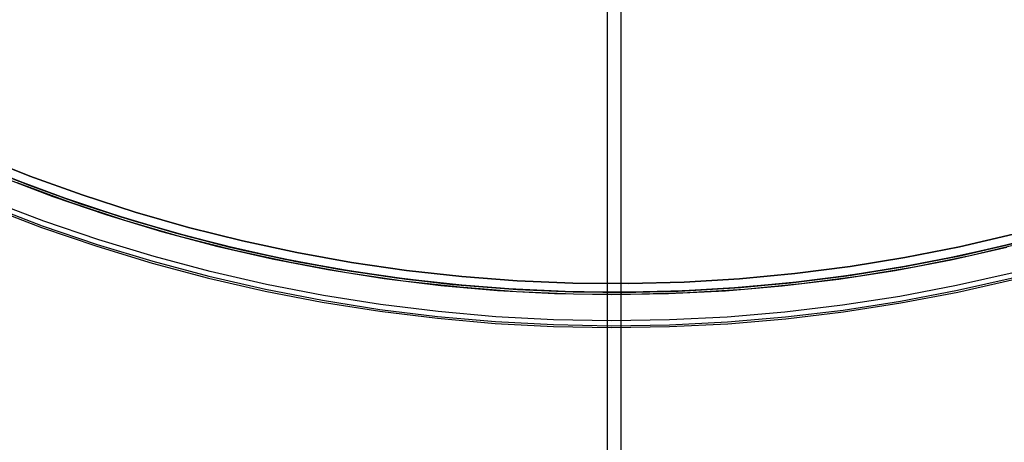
# Model space of a CAD drawing. Header units: millimetres. Extents: x 6049 to 7254, y -11340 to -10297.
# Tile 14 of 237: x 6598 to 6687, y -10844 to -10805. Entities that reach past the tile are written whole.
import ezdxf

# ---------------------------------------------------------------- set-up
doc = ezdxf.new("R2010")
doc.units = ezdxf.units.MM
doc.layers.add('color', color=7, linetype='Continuous')
doc.layers.add('luz', color=7, linetype='Continuous')

msp = doc.modelspace()

# ---------------------------------------------------------------- linework, layer by layer
at = {"color": 8, "true_color": 0x7f7f7f}
for p, q in [((6651.065, -11340.096, 63.331), (6651.065, -10749.298, 63.331)), ((6652.303, -11340.096, 68.69), (6652.303, -10749.298, 68.69))]:
    msp.add_line(p, q, dxfattribs=at)
at = {"layer": 'color', "color": 254, "true_color": 0xcad1ee}
for p, q in [((6593.909, -10817.449, -11.269), (6598.597, -10819.327, -11.269)), ((6593.909, -10817.449, -11.269), (6598.597, -10819.327, -11.269)), ((6593.909, -10817.449, -30.6), (6598.597, -10819.327, -30.6)), ((6598.597, -10819.327, -20.935), (6593.909, -10817.449, -20.935)), ((6593.909, -10817.449, -30.6), (6598.597, -10819.327, -30.6)), ((6595.85, -10819.327, -35.8), (6600.689, -10821.17, -35.8)), ((6595.85, -10819.327, -35.8), (6600.689, -10821.17, -35.8)), ((6602.293, -10821.74, -30.6), (6597.431, -10819.95, -30.6)), ((6602.293, -10821.74, -33.2), (6597.431, -10819.95, -33.2)), ((6602.293, -10821.74, -30.6), (6597.431, -10819.95, -30.6)), ((6598.597, -10819.327, -11.269), (6603.347, -10821.046, -11.269)), ((6598.597, -10819.327, -11.269), (6603.347, -10821.046, -11.269)), ((6598.597, -10819.327, -30.6), (6603.347, -10821.046, -30.6)), ((6603.347, -10821.046, -20.935), (6598.597, -10819.327, -20.935)), ((6598.597, -10819.327, -30.6), (6603.347, -10821.046, -30.6)), ((6603.347, -10821.046, -11.269), (6608.152, -10822.602, -11.269)), ((6603.347, -10821.046, -11.269), (6608.152, -10822.602, -11.269)), ((6603.347, -10821.046, -30.6), (6608.152, -10822.602, -30.6)), ((6608.152, -10822.602, -20.935), (6603.347, -10821.046, -20.935)), ((6603.347, -10821.046, -30.6), (6608.152, -10822.602, -30.6)), ((6594.795, -10821.958, -10.91), (6599.726, -10823.836, -10.91)), ((6599.876, -10823.42, -10.541), (6594.96, -10821.547, -10.541)), ((6599.876, -10823.42, -10.541), (6594.96, -10821.547, -10.541)), ((6600.689, -10821.17, -35.8), (6605.588, -10822.846, -35.8)), ((6600.689, -10821.17, -35.8), (6605.588, -10822.846, -35.8)), ((6607.214, -10823.36, -30.6), (6602.293, -10821.74, -30.6)), ((6607.214, -10823.36, -33.2), (6602.293, -10821.74, -33.2)), ((6607.214, -10823.36, -30.6), (6602.293, -10821.74, -30.6)), ((6594.734, -10822.112, -11.461), (6599.669, -10823.992, -11.461)), ((6594.734, -10822.112, -35.8), (6599.669, -10823.992, -35.8)), ((6594.734, -10822.112, -11.461), (6599.669, -10823.992, -11.461)), ((6594.734, -10822.112, -35.8), (6599.669, -10823.992, -35.8)), ((6594.734, -10822.112, -23.63), (6599.669, -10823.992, -23.63)), ((6605.588, -10822.846, -35.8), (6610.543, -10824.351, -35.8)), ((6605.588, -10822.846, -35.8), (6610.543, -10824.351, -35.8)), ((6608.152, -10822.602, -11.269), (6613.007, -10823.995, -11.269)), ((6608.152, -10822.602, -11.269), (6613.007, -10823.995, -11.269)), ((6608.152, -10822.602, -30.6), (6613.007, -10823.995, -30.6)), ((6613.007, -10823.995, -20.935), (6608.152, -10822.602, -20.935)), ((6608.152, -10822.602, -30.6), (6613.007, -10823.995, -30.6)), ((6604.854, -10825.122, -10.541), (6599.876, -10823.42, -10.541)), ((6604.854, -10825.122, -10.541), (6599.876, -10823.42, -10.541)), ((6612.188, -10824.81, -30.6), (6607.214, -10823.36, -30.6)), ((6612.188, -10824.81, -33.2), (6607.214, -10823.36, -33.2)), ((6612.188, -10824.81, -30.6), (6607.214, -10823.36, -30.6)), ((6599.669, -10823.992, -11.461), (6604.667, -10825.701, -11.461)), ((6599.669, -10823.992, -35.8), (6604.667, -10825.701, -35.8)), ((6599.669, -10823.992, -11.461), (6604.667, -10825.701, -11.461)), ((6599.669, -10823.992, -35.8), (6604.667, -10825.701, -35.8)), ((6599.669, -10823.992, -23.63), (6604.667, -10825.701, -23.63)), ((6599.726, -10823.836, -10.91), (6604.718, -10825.543, -10.91)), ((6610.543, -10824.351, -35.8), (6615.547, -10825.684, -35.8)), ((6610.543, -10824.351, -35.8), (6615.547, -10825.684, -35.8)), ((6613.007, -10823.995, -11.269), (6617.906, -10825.223, -11.269)), ((6613.007, -10823.995, -11.269), (6617.906, -10825.223, -11.269)), ((6613.007, -10823.995, -30.6), (6617.906, -10825.223, -30.6)), ((6617.906, -10825.223, -20.935), (6613.007, -10823.995, -20.935)), ((6613.007, -10823.995, -30.6), (6617.906, -10825.223, -30.6)), ((6683.038, -10825.755, -11.269), (6687.957, -10824.608, -11.269)), ((6683.038, -10825.755, -11.269), (6687.957, -10824.608, -11.269)), ((6683.038, -10825.755, -30.6), (6687.957, -10824.608, -30.6)), ((6687.957, -10824.608, -20.935), (6683.038, -10825.755, -20.935)), ((6683.038, -10825.755, -30.6), (6687.957, -10824.608, -30.6)), ((6604.718, -10825.543, -10.91), (6609.766, -10827.077, -10.91)), ((6609.887, -10826.651, -10.541), (6604.854, -10825.122, -10.541)), ((6609.887, -10826.651, -10.541), (6604.854, -10825.122, -10.541)), ((6617.21, -10826.087, -30.6), (6612.188, -10824.81, -30.6)), ((6617.21, -10826.087, -33.2), (6612.188, -10824.81, -33.2)), ((6617.21, -10826.087, -30.6), (6612.188, -10824.81, -30.6)), ((6617.906, -10825.223, -11.269), (6622.844, -10826.283, -11.269)), ((6617.906, -10825.223, -11.269), (6622.844, -10826.283, -11.269)), ((6617.906, -10825.223, -30.6), (6622.844, -10826.283, -30.6)), ((6622.844, -10826.283, -20.935), (6617.906, -10825.223, -20.935)), ((6617.906, -10825.223, -30.6), (6622.844, -10826.283, -30.6)), ((6689.042, -10825.364, -30.6), (6684.002, -10826.568, -30.6)), ((6689.042, -10825.364, -33.2), (6684.002, -10826.568, -33.2)), ((6689.042, -10825.364, -30.6), (6684.002, -10826.568, -30.6)), ((6604.667, -10825.701, -11.461), (6609.721, -10827.236, -11.461)), ((6604.667, -10825.701, -35.8), (6609.721, -10827.236, -35.8)), ((6604.667, -10825.701, -11.461), (6609.721, -10827.236, -11.461)), ((6604.667, -10825.701, -35.8), (6609.721, -10827.236, -35.8)), ((6604.667, -10825.701, -23.63), (6609.721, -10827.236, -23.63)), ((6615.547, -10825.684, -35.8), (6620.593, -10826.844, -35.8)), ((6615.547, -10825.684, -35.8), (6620.593, -10826.844, -35.8)), ((6622.272, -10827.189, -30.6), (6617.21, -10826.087, -30.6)), ((6622.272, -10827.189, -33.2), (6617.21, -10826.087, -33.2)), ((6622.272, -10827.189, -30.6), (6617.21, -10826.087, -30.6)), ((6622.844, -10826.283, -11.269), (6627.816, -10827.176, -11.269)), ((6622.844, -10826.283, -11.269), (6627.816, -10827.176, -11.269)), ((6622.844, -10826.283, -30.6), (6627.816, -10827.176, -30.6)), ((6627.816, -10827.176, -20.935), (6622.844, -10826.283, -20.935)), ((6622.844, -10826.283, -30.6), (6627.816, -10827.176, -30.6)), ((6678.083, -10826.735, -11.269), (6683.038, -10825.755, -11.269)), ((6678.083, -10826.735, -11.269), (6683.038, -10825.755, -11.269)), ((6678.083, -10826.735, -30.6), (6683.038, -10825.755, -30.6)), ((6683.038, -10825.755, -20.935), (6678.083, -10826.735, -20.935)), ((6678.083, -10826.735, -30.6), (6683.038, -10825.755, -30.6)), ((6682.291, -10826.935, -35.8), (6687.341, -10825.79, -35.8)), ((6682.291, -10826.935, -35.8), (6687.341, -10825.79, -35.8)), ((6609.721, -10827.236, -11.461), (6614.824, -10828.596, -11.461)), ((6609.721, -10827.236, -35.8), (6614.824, -10828.596, -35.8)), ((6609.721, -10827.236, -11.461), (6614.824, -10828.596, -11.461)), ((6609.721, -10827.236, -35.8), (6614.824, -10828.596, -35.8)), ((6609.721, -10827.236, -23.63), (6614.824, -10828.596, -23.63)), ((6609.766, -10827.077, -10.91), (6614.864, -10828.435, -10.91)), ((6614.971, -10828.006, -10.541), (6609.887, -10826.651, -10.541)), ((6614.971, -10828.006, -10.541), (6609.887, -10826.651, -10.541)), ((6620.593, -10826.844, -35.8), (6625.677, -10827.829, -35.8)), ((6620.593, -10826.844, -35.8), (6625.677, -10827.829, -35.8)), ((6627.37, -10828.116, -30.6), (6622.272, -10827.189, -30.6)), ((6627.37, -10828.116, -33.2), (6622.272, -10827.189, -33.2)), ((6627.37, -10828.116, -30.6), (6622.272, -10827.189, -30.6)), ((6627.816, -10827.176, -11.269), (6632.814, -10827.9, -11.269)), ((6627.816, -10827.176, -11.269), (6632.814, -10827.9, -11.269)), ((6627.816, -10827.176, -30.6), (6632.814, -10827.9, -30.6)), ((6632.814, -10827.9, -20.935), (6627.816, -10827.176, -20.935)), ((6627.816, -10827.176, -30.6), (6632.814, -10827.9, -30.6)), ((6673.098, -10827.546, -11.269), (6678.083, -10826.735, -11.269)), ((6673.098, -10827.546, -11.269), (6678.083, -10826.735, -11.269)), ((6673.098, -10827.546, -30.6), (6678.083, -10826.735, -30.6)), ((6678.083, -10826.735, -20.935), (6673.098, -10827.546, -20.935)), ((6673.098, -10827.546, -30.6), (6678.083, -10826.735, -30.6)), ((6677.205, -10827.905, -35.8), (6682.291, -10826.935, -35.8)), ((6677.205, -10827.905, -35.8), (6682.291, -10826.935, -35.8)), ((6684.002, -10826.568, -30.6), (6678.925, -10827.597, -30.6)), ((6684.002, -10826.568, -33.2), (6678.925, -10827.597, -33.2)), ((6684.002, -10826.568, -30.6), (6678.925, -10827.597, -30.6)), ((6620.098, -10829.184, -10.541), (6614.971, -10828.006, -10.541)), ((6620.098, -10829.184, -10.541), (6614.971, -10828.006, -10.541)), ((6625.677, -10827.829, -35.8), (6630.792, -10828.638, -35.8)), ((6625.677, -10827.829, -35.8), (6630.792, -10828.638, -35.8)), ((6632.496, -10828.867, -30.6), (6627.37, -10828.116, -30.6)), ((6632.496, -10828.867, -33.2), (6627.37, -10828.116, -33.2)), ((6632.496, -10828.867, -30.6), (6627.37, -10828.116, -30.6)), ((6632.814, -10827.9, -11.269), (6637.835, -10828.453, -11.269)), ((6632.814, -10827.9, -11.269), (6637.835, -10828.453, -11.269)), ((6632.814, -10827.9, -30.6), (6637.835, -10828.453, -30.6)), ((6637.835, -10828.453, -20.935), (6632.814, -10827.9, -20.935)), ((6632.814, -10827.9, -30.6), (6637.835, -10828.453, -30.6)), ((6663.059, -10828.659, -11.269), (6668.088, -10828.188, -11.269)), ((6663.059, -10828.659, -11.269), (6668.088, -10828.188, -11.269)), ((6663.059, -10828.659, -30.6), (6668.088, -10828.188, -30.6)), ((6668.088, -10828.188, -20.935), (6663.059, -10828.659, -20.935)), ((6663.059, -10828.659, -30.6), (6668.088, -10828.188, -30.6)), ((6668.088, -10828.188, -11.269), (6673.098, -10827.546, -11.269)), ((6668.088, -10828.188, -11.269), (6673.098, -10827.546, -11.269)), ((6668.088, -10828.188, -30.6), (6673.098, -10827.546, -30.6)), ((6673.098, -10827.546, -20.935), (6668.088, -10828.188, -20.935)), ((6668.088, -10828.188, -30.6), (6673.098, -10827.546, -30.6)), ((6672.088, -10828.699, -35.8), (6677.205, -10827.905, -35.8)), ((6672.088, -10828.699, -35.8), (6677.205, -10827.905, -35.8)), ((6678.925, -10827.597, -30.6), (6673.814, -10828.451, -30.6)), ((6678.925, -10827.597, -33.2), (6673.814, -10828.451, -33.2)), ((6678.925, -10827.597, -30.6), (6673.814, -10828.451, -30.6)), ((6687.91, -10828.114, -10.541), (6682.78, -10829.277, -10.541)), ((6687.91, -10828.114, -10.541), (6682.78, -10829.277, -10.541)), ((6614.824, -10828.596, -11.461), (6619.972, -10829.779, -11.461)), ((6614.824, -10828.596, -35.8), (6619.972, -10829.779, -35.8)), ((6614.824, -10828.596, -11.461), (6619.972, -10829.779, -11.461)), ((6614.824, -10828.596, -35.8), (6619.972, -10829.779, -35.8)), ((6614.824, -10828.596, -23.63), (6619.972, -10829.779, -23.63)), ((6614.864, -10828.435, -10.91), (6620.006, -10829.617, -10.91)), ((6630.792, -10828.638, -35.8), (6635.931, -10829.269, -35.8)), ((6630.792, -10828.638, -35.8), (6635.931, -10829.269, -35.8)), ((6637.646, -10829.44, -30.6), (6632.496, -10828.867, -30.6)), ((6637.646, -10829.44, -33.2), (6632.496, -10828.867, -33.2)), ((6637.646, -10829.44, -30.6), (6632.496, -10828.867, -30.6)), ((6637.835, -10828.453, -11.269), (6642.871, -10828.837, -11.269)), ((6637.835, -10828.453, -11.269), (6642.871, -10828.837, -11.269)), ((6637.835, -10828.453, -30.6), (6642.871, -10828.837, -30.6)), ((6642.871, -10828.837, -20.935), (6637.835, -10828.453, -20.935)), ((6637.835, -10828.453, -30.6), (6642.871, -10828.837, -30.6)), ((6642.871, -10828.837, -11.269), (6647.917, -10829.049, -11.269)), ((6642.871, -10828.837, -11.269), (6647.917, -10829.049, -11.269)), ((6642.871, -10828.837, -30.6), (6647.917, -10829.049, -30.6)), ((6647.917, -10829.049, -20.935), (6642.871, -10828.837, -20.935)), ((6642.871, -10828.837, -30.6), (6647.917, -10829.049, -30.6)), ((6647.917, -10829.049, -11.269), (6652.968, -10829.09, -11.269)), ((6647.917, -10829.049, -11.269), (6652.968, -10829.09, -11.269)), ((6647.917, -10829.049, -30.6), (6652.968, -10829.09, -30.6)), ((6652.968, -10829.09, -20.935), (6647.917, -10829.049, -20.935)), ((6647.917, -10829.049, -30.6), (6652.968, -10829.09, -30.6)), ((6652.968, -10829.09, -11.269), (6658.017, -10828.961, -11.269)), ((6652.968, -10829.09, -11.269), (6658.017, -10828.961, -11.269)), ((6652.968, -10829.09, -30.6), (6658.017, -10828.961, -30.6)), ((6658.017, -10828.961, -20.935), (6652.968, -10829.09, -20.935)), ((6652.968, -10829.09, -30.6), (6658.017, -10828.961, -30.6)), ((6658.017, -10828.961, -11.269), (6663.059, -10828.659, -11.269)), ((6658.017, -10828.961, -11.269), (6663.059, -10828.659, -11.269)), ((6658.017, -10828.961, -30.6), (6663.059, -10828.659, -30.6)), ((6663.059, -10828.659, -20.935), (6658.017, -10828.961, -20.935)), ((6658.017, -10828.961, -30.6), (6663.059, -10828.659, -30.6)), ((6668.677, -10829.128, -30.6), (6663.52, -10829.627, -30.6)), ((6668.677, -10829.128, -33.2), (6663.52, -10829.627, -33.2)), ((6668.677, -10829.128, -30.6), (6663.52, -10829.627, -30.6)), ((6666.946, -10829.315, -35.8), (6672.088, -10828.699, -35.8)), ((6666.946, -10829.315, -35.8), (6672.088, -10828.699, -35.8)), ((6673.814, -10828.451, -30.6), (6668.677, -10829.128, -30.6)), ((6673.814, -10828.451, -33.2), (6668.677, -10829.128, -33.2)), ((6673.814, -10828.451, -30.6), (6668.677, -10829.128, -30.6)), ((6682.87, -10829.71, -10.91), (6688.016, -10828.543, -10.91)), ((6682.904, -10829.872, -11.461), (6688.055, -10828.704, -11.461)), ((6682.904, -10829.872, -35.8), (6688.055, -10828.704, -35.8)), ((6682.904, -10829.872, -11.461), (6688.055, -10828.704, -11.461)), ((6682.904, -10829.872, -35.8), (6688.055, -10828.704, -35.8)), ((6682.904, -10829.872, -23.63), (6688.055, -10828.704, -23.63)), ((6619.972, -10829.779, -11.461), (6625.157, -10830.783, -11.461)), ((6619.972, -10829.779, -35.8), (6625.157, -10830.783, -35.8)), ((6619.972, -10829.779, -11.461), (6625.157, -10830.783, -11.461)), ((6619.972, -10829.779, -35.8), (6625.157, -10830.783, -35.8)), ((6619.972, -10829.779, -23.63), (6625.157, -10830.783, -23.63)), ((6620.006, -10829.617, -10.91), (6625.186, -10830.62, -10.91)), ((6625.263, -10830.185, -10.541), (6620.098, -10829.184, -10.541)), ((6625.263, -10830.185, -10.541), (6620.098, -10829.184, -10.541)), ((6635.931, -10829.269, -35.8), (6641.089, -10829.723, -35.8)), ((6635.931, -10829.269, -35.8), (6641.089, -10829.723, -35.8)), ((6642.812, -10829.835, -30.6), (6637.646, -10829.44, -30.6)), ((6642.812, -10829.835, -33.2), (6637.646, -10829.44, -33.2)), ((6642.812, -10829.835, -30.6), (6637.646, -10829.44, -30.6)), ((6641.089, -10829.723, -35.8), (6646.26, -10829.999, -35.8)), ((6641.089, -10829.723, -35.8), (6646.26, -10829.999, -35.8)), ((6647.989, -10830.051, -30.6), (6642.812, -10829.835, -30.6)), ((6647.989, -10830.051, -33.2), (6642.812, -10829.835, -33.2)), ((6647.989, -10830.051, -30.6), (6642.812, -10829.835, -30.6)), ((6646.26, -10829.999, -35.8), (6651.438, -10830.096, -35.8)), ((6646.26, -10829.999, -35.8), (6651.438, -10830.096, -35.8)), ((6653.17, -10830.089, -30.6), (6647.989, -10830.051, -30.6)), ((6653.17, -10830.089, -33.2), (6647.989, -10830.051, -33.2)), ((6653.17, -10830.089, -30.6), (6647.989, -10830.051, -30.6)), ((6651.438, -10830.096, -35.8), (6656.615, -10830.014, -35.8)), ((6651.438, -10830.096, -35.8), (6656.615, -10830.014, -35.8)), ((6658.349, -10829.947, -30.6), (6653.17, -10830.089, -30.6)), ((6658.349, -10829.947, -33.2), (6653.17, -10830.089, -33.2)), ((6658.349, -10829.947, -30.6), (6653.17, -10830.089, -30.6)), ((6656.615, -10830.014, -35.8), (6661.787, -10829.754, -35.8)), ((6656.615, -10830.014, -35.8), (6661.787, -10829.754, -35.8)), ((6663.52, -10829.627, -30.6), (6658.349, -10829.947, -30.6)), ((6663.52, -10829.627, -33.2), (6658.349, -10829.947, -33.2)), ((6663.52, -10829.627, -30.6), (6658.349, -10829.947, -30.6)), ((6661.787, -10829.754, -35.8), (6666.946, -10829.315, -35.8)), ((6661.787, -10829.754, -35.8), (6666.946, -10829.315, -35.8)), ((6682.78, -10829.277, -10.541), (6677.612, -10830.262, -10.541)), ((6682.78, -10829.277, -10.541), (6677.612, -10830.262, -10.541)), ((6677.687, -10830.698, -10.91), (6682.87, -10829.71, -10.91)), ((6677.716, -10830.861, -11.461), (6682.904, -10829.872, -11.461)), ((6677.716, -10830.861, -35.8), (6682.904, -10829.872, -35.8)), ((6677.716, -10830.861, -11.461), (6682.904, -10829.872, -11.461)), ((6677.716, -10830.861, -35.8), (6682.904, -10829.872, -35.8)), ((6677.716, -10830.861, -23.63), (6682.904, -10829.872, -23.63)), ((6625.157, -10830.783, -11.461), (6630.374, -10831.608, -11.461)), ((6625.157, -10830.783, -35.8), (6630.374, -10831.608, -35.8)), ((6625.157, -10830.783, -11.461), (6630.374, -10831.608, -11.461)), ((6625.157, -10830.783, -35.8), (6630.374, -10831.608, -35.8)), ((6625.157, -10830.783, -23.63), (6630.374, -10831.608, -23.63)), ((6625.186, -10830.62, -10.91), (6630.397, -10831.444, -10.91)), ((6630.459, -10831.006, -10.541), (6625.263, -10830.185, -10.541)), ((6630.459, -10831.006, -10.541), (6625.263, -10830.185, -10.541)), ((6677.612, -10830.262, -10.541), (6672.413, -10831.068, -10.541)), ((6677.612, -10830.262, -10.541), (6672.413, -10831.068, -10.541)), ((6672.474, -10831.507, -10.91), (6677.687, -10830.698, -10.91)), ((6672.496, -10831.671, -11.461), (6677.716, -10830.861, -11.461)), ((6672.496, -10831.671, -35.8), (6677.716, -10830.861, -35.8)), ((6672.496, -10831.671, -11.461), (6677.716, -10830.861, -11.461)), ((6672.496, -10831.671, -35.8), (6677.716, -10830.861, -35.8)), ((6672.496, -10831.671, -23.63), (6677.716, -10830.861, -23.63)), ((6630.374, -10831.608, -11.461), (6635.617, -10832.253, -11.461)), ((6630.374, -10831.608, -35.8), (6635.617, -10832.253, -35.8)), ((6630.374, -10831.608, -11.461), (6635.617, -10832.253, -11.461)), ((6630.374, -10831.608, -35.8), (6635.617, -10832.253, -35.8)), ((6630.374, -10831.608, -23.63), (6635.617, -10832.253, -23.63)), ((6630.397, -10831.444, -10.91), (6635.634, -10832.088, -10.91)), ((6635.68, -10831.648, -10.541), (6630.459, -10831.006, -10.541)), ((6635.68, -10831.648, -10.541), (6630.459, -10831.006, -10.541)), ((6640.921, -10832.109, -10.541), (6635.68, -10831.648, -10.541)), ((6640.921, -10832.109, -10.541), (6635.68, -10831.648, -10.541)), ((6667.19, -10831.695, -10.541), (6661.948, -10832.141, -10.541)), ((6667.19, -10831.695, -10.541), (6661.948, -10832.141, -10.541)), ((6672.413, -10831.068, -10.541), (6667.19, -10831.695, -10.541)), ((6672.413, -10831.068, -10.541), (6667.19, -10831.695, -10.541)), ((6667.235, -10832.135, -10.91), (6672.474, -10831.507, -10.91)), ((6667.252, -10832.3, -11.461), (6672.496, -10831.671, -11.461)), ((6667.252, -10832.3, -35.8), (6672.496, -10831.671, -35.8)), ((6667.252, -10832.3, -11.461), (6672.496, -10831.671, -11.461)), ((6667.252, -10832.3, -35.8), (6672.496, -10831.671, -35.8)), ((6667.252, -10832.3, -23.63), (6672.496, -10831.671, -23.63)), ((6635.617, -10832.253, -11.461), (6640.878, -10832.716, -11.461)), ((6635.617, -10832.253, -35.8), (6640.878, -10832.716, -35.8)), ((6635.617, -10832.253, -11.461), (6640.878, -10832.716, -11.461)), ((6635.617, -10832.253, -35.8), (6640.878, -10832.716, -35.8)), ((6635.617, -10832.253, -23.63), (6640.878, -10832.716, -23.63)), ((6635.634, -10832.088, -10.91), (6640.89, -10832.551, -10.91)), ((6640.878, -10832.716, -11.461), (6646.152, -10832.997, -11.461)), ((6640.878, -10832.716, -35.8), (6646.152, -10832.997, -35.8)), ((6640.878, -10832.716, -11.461), (6646.152, -10832.997, -11.461)), ((6640.878, -10832.716, -35.8), (6646.152, -10832.997, -35.8)), ((6640.878, -10832.716, -23.63), (6646.152, -10832.997, -23.63)), ((6640.89, -10832.551, -10.91), (6646.158, -10832.831, -10.91)), ((6646.174, -10832.39, -10.541), (6640.921, -10832.109, -10.541)), ((6646.174, -10832.39, -10.541), (6640.921, -10832.109, -10.541)), ((6651.434, -10832.488, -10.541), (6646.174, -10832.39, -10.541)), ((6651.434, -10832.488, -10.541), (6646.174, -10832.39, -10.541)), ((6656.694, -10832.405, -10.541), (6651.434, -10832.488, -10.541)), ((6656.694, -10832.405, -10.541), (6651.434, -10832.488, -10.541)), ((6661.948, -10832.141, -10.541), (6656.694, -10832.405, -10.541)), ((6661.948, -10832.141, -10.541), (6656.694, -10832.405, -10.541)), ((6656.709, -10832.847, -10.91), (6661.978, -10832.582, -10.91)), ((6661.978, -10832.582, -10.91), (6667.235, -10832.135, -10.91)), ((6661.989, -10832.747, -11.461), (6667.252, -10832.3, -11.461)), ((6661.989, -10832.747, -35.8), (6667.252, -10832.3, -35.8)), ((6661.989, -10832.747, -11.461), (6667.252, -10832.3, -11.461)), ((6661.989, -10832.747, -35.8), (6667.252, -10832.3, -35.8)), ((6661.989, -10832.747, -23.63), (6667.252, -10832.3, -23.63)), ((6646.152, -10832.997, -11.461), (6651.433, -10833.096, -11.461)), ((6646.152, -10832.997, -35.8), (6651.433, -10833.096, -35.8)), ((6646.152, -10832.997, -11.461), (6651.433, -10833.096, -11.461)), ((6646.152, -10832.997, -35.8), (6651.433, -10833.096, -35.8)), ((6646.152, -10832.997, -23.63), (6651.433, -10833.096, -23.63)), ((6646.158, -10832.831, -10.91), (6651.433, -10832.93, -10.91)), ((6651.433, -10832.93, -10.91), (6656.709, -10832.847, -10.91)), ((6651.433, -10833.096, -11.461), (6656.714, -10833.013, -11.461)), ((6651.433, -10833.096, -35.8), (6656.714, -10833.013, -35.8)), ((6651.433, -10833.096, -11.461), (6656.714, -10833.013, -11.461)), ((6651.433, -10833.096, -35.8), (6656.714, -10833.013, -35.8)), ((6651.433, -10833.096, -23.63), (6656.714, -10833.013, -23.63)), ((6656.714, -10833.013, -11.461), (6661.989, -10832.747, -11.461)), ((6656.714, -10833.013, -35.8), (6661.989, -10832.747, -35.8)), ((6656.714, -10833.013, -11.461), (6661.989, -10832.747, -11.461)), ((6656.714, -10833.013, -35.8), (6661.989, -10832.747, -35.8)), ((6656.714, -10833.013, -23.63), (6661.989, -10832.747, -23.63))]:
    msp.add_line(p, q, dxfattribs=at)
at = {"layer": 'luz', "color": 254, "true_color": 0xcad1ee}
for p, q in [((6598.438, -10820.123, -31.05), (6593.73, -10818.242, -31.05)), ((6593.73, -10818.242, -31.8), (6598.438, -10820.123, -31.8)), ((6601.772, -10821.345, -34.05), (6597.02, -10819.576, -34.05)), ((6601.772, -10821.345, -33.3), (6597.02, -10819.576, -33.3)), ((6602.001, -10821.426, -32.55), (6597.19, -10819.642, -32.55)), ((6597.19, -10819.642, -32.55), (6602.001, -10821.426, -32.55)), ((6603.208, -10821.844, -31.05), (6598.438, -10820.123, -31.05)), ((6598.438, -10820.123, -31.8), (6603.208, -10821.844, -31.8)), ((6606.581, -10822.952, -34.05), (6601.772, -10821.345, -34.05)), ((6606.581, -10822.952, -33.3), (6601.772, -10821.345, -33.3)), ((6606.871, -10823.044, -32.55), (6602.001, -10821.426, -32.55)), ((6602.001, -10821.426, -32.55), (6606.871, -10823.044, -32.55)), ((6608.033, -10823.403, -31.05), (6603.208, -10821.844, -31.05)), ((6603.208, -10821.844, -31.8), (6608.033, -10823.403, -31.8)), ((6611.441, -10824.396, -34.05), (6606.581, -10822.952, -34.05)), ((6611.441, -10824.396, -33.3), (6606.581, -10822.952, -33.3)), ((6611.793, -10824.494, -32.55), (6606.871, -10823.044, -32.55)), ((6606.871, -10823.044, -32.55), (6611.793, -10824.494, -32.55)), ((6612.908, -10824.797, -31.05), (6608.033, -10823.403, -31.05)), ((6608.033, -10823.403, -31.8), (6612.908, -10824.797, -31.8)), ((6616.348, -10825.675, -34.05), (6611.441, -10824.396, -34.05)), ((6616.348, -10825.675, -33.3), (6611.441, -10824.396, -33.3)), ((6616.762, -10825.775, -32.55), (6611.793, -10824.494, -32.55)), ((6611.793, -10824.494, -32.55), (6616.762, -10825.775, -32.55)), ((6691.586, -10824.477, -34.05), (6686.677, -10825.746, -34.05)), ((6691.586, -10824.477, -33.3), (6686.677, -10825.746, -33.3)), ((6617.827, -10826.026, -31.05), (6612.908, -10824.797, -31.05)), ((6612.908, -10824.797, -31.8), (6617.827, -10826.026, -31.8)), ((6687.917, -10825.442, -32.55), (6682.918, -10826.599, -32.55)), ((6682.918, -10826.599, -32.55), (6687.917, -10825.442, -32.55)), ((6688.153, -10825.383, -31.05), (6683.215, -10826.535, -31.05)), ((6683.215, -10826.535, -31.8), (6688.153, -10825.383, -31.8)), ((6621.295, -10826.786, -34.05), (6616.348, -10825.675, -34.05)), ((6621.295, -10826.786, -33.3), (6616.348, -10825.675, -33.3)), ((6621.772, -10826.884, -32.55), (6616.762, -10825.775, -32.55)), ((6616.762, -10825.775, -32.55), (6621.772, -10826.884, -32.55)), ((6622.786, -10827.087, -31.05), (6617.827, -10826.026, -31.05)), ((6617.827, -10826.026, -31.8), (6622.786, -10827.087, -31.8)), ((6686.677, -10825.746, -34.05), (6681.728, -10826.848, -34.05)), ((6686.677, -10825.746, -33.3), (6681.728, -10826.848, -33.3)), ((6626.277, -10827.73, -34.05), (6621.295, -10826.786, -34.05)), ((6626.277, -10827.73, -33.3), (6621.295, -10826.786, -33.3)), ((6626.817, -10827.822, -32.55), (6621.772, -10826.884, -32.55)), ((6621.772, -10826.884, -32.55), (6626.817, -10827.822, -32.55)), ((6627.777, -10827.98, -31.05), (6622.786, -10827.087, -31.05)), ((6622.786, -10827.087, -31.8), (6627.777, -10827.98, -31.8)), ((6681.728, -10826.848, -34.05), (6676.744, -10827.781, -34.05)), ((6681.728, -10826.848, -33.3), (6676.744, -10827.781, -33.3)), ((6682.918, -10826.599, -32.55), (6677.882, -10827.583, -32.55)), ((6677.882, -10827.583, -32.55), (6682.918, -10826.599, -32.55)), ((6683.215, -10826.535, -31.05), (6678.241, -10827.519, -31.05)), ((6678.241, -10827.519, -31.8), (6683.215, -10826.535, -31.8)), ((6631.288, -10828.505, -34.05), (6626.277, -10827.73, -34.05)), ((6631.288, -10828.505, -33.3), (6626.277, -10827.73, -33.3)), ((6631.891, -10828.586, -32.55), (6626.817, -10827.822, -32.55)), ((6626.817, -10827.822, -32.55), (6631.891, -10828.586, -32.55)), ((6632.795, -10828.704, -31.05), (6627.777, -10827.98, -31.05)), ((6627.777, -10827.98, -31.8), (6632.795, -10828.704, -31.8)), ((6676.744, -10827.781, -34.05), (6671.731, -10828.545, -34.05)), ((6676.744, -10827.781, -33.3), (6671.731, -10828.545, -33.3)), ((6677.882, -10827.583, -32.55), (6672.815, -10828.395, -32.55)), ((6672.815, -10828.395, -32.55), (6677.882, -10827.583, -32.55)), ((6678.241, -10827.519, -31.05), (6673.236, -10828.334, -31.05)), ((6673.236, -10828.334, -31.8), (6678.241, -10827.519, -31.8)), ((6636.323, -10829.109, -34.05), (6631.288, -10828.505, -34.05)), ((6636.323, -10829.109, -33.3), (6631.288, -10828.505, -33.3)), ((6636.988, -10829.176, -32.55), (6631.891, -10828.586, -32.55)), ((6631.891, -10828.586, -32.55), (6636.988, -10829.176, -32.55)), ((6637.836, -10829.257, -31.05), (6632.795, -10828.704, -31.05)), ((6632.795, -10828.704, -31.8), (6637.836, -10829.257, -31.8)), ((6641.375, -10829.543, -34.05), (6636.323, -10829.109, -34.05)), ((6641.375, -10829.543, -33.3), (6636.323, -10829.109, -33.3)), ((6666.695, -10829.14, -34.05), (6661.643, -10829.563, -34.05)), ((6666.695, -10829.14, -33.3), (6661.643, -10829.563, -33.3)), ((6667.724, -10829.032, -32.55), (6662.613, -10829.495, -32.55)), ((6662.613, -10829.495, -32.55), (6667.724, -10829.032, -32.55)), ((6668.207, -10828.979, -31.05), (6663.159, -10829.454, -31.05)), ((6663.159, -10829.454, -31.8), (6668.207, -10828.979, -31.8)), ((6671.731, -10828.545, -34.05), (6666.695, -10829.14, -34.05)), ((6671.731, -10828.545, -33.3), (6666.695, -10829.14, -33.3)), ((6672.815, -10828.395, -32.55), (6667.724, -10829.032, -32.55)), ((6667.724, -10829.032, -32.55), (6672.815, -10828.395, -32.55)), ((6673.236, -10828.334, -31.05), (6668.207, -10828.979, -31.05)), ((6668.207, -10828.979, -31.8), (6673.236, -10828.334, -31.8)), ((6642.103, -10829.591, -32.55), (6636.988, -10829.176, -32.55)), ((6636.988, -10829.176, -32.55), (6642.103, -10829.591, -32.55)), ((6642.892, -10829.639, -31.05), (6637.836, -10829.257, -31.05)), ((6637.836, -10829.257, -31.8), (6642.892, -10829.639, -31.8)), ((6646.439, -10829.805, -34.05), (6641.375, -10829.543, -34.05)), ((6646.439, -10829.805, -33.3), (6641.375, -10829.543, -33.3)), ((6647.229, -10829.831, -32.55), (6642.103, -10829.591, -32.55)), ((6642.103, -10829.591, -32.55), (6647.229, -10829.831, -32.55)), ((6647.958, -10829.85, -31.05), (6642.892, -10829.639, -31.05)), ((6642.892, -10829.639, -31.8), (6647.958, -10829.85, -31.8)), ((6651.508, -10829.896, -34.05), (6646.439, -10829.805, -34.05)), ((6651.508, -10829.896, -33.3), (6646.439, -10829.805, -33.3)), ((6652.36, -10829.895, -32.55), (6647.229, -10829.831, -32.55)), ((6647.229, -10829.831, -32.55), (6652.36, -10829.895, -32.55)), ((6653.029, -10829.89, -31.05), (6647.958, -10829.85, -31.05)), ((6647.958, -10829.85, -31.8), (6653.029, -10829.89, -31.8)), ((6656.578, -10829.815, -34.05), (6651.508, -10829.896, -34.05)), ((6656.578, -10829.815, -33.3), (6651.508, -10829.896, -33.3)), ((6657.49, -10829.783, -32.55), (6652.36, -10829.895, -32.55)), ((6652.36, -10829.895, -32.55), (6657.49, -10829.783, -32.55)), ((6658.097, -10829.758, -31.05), (6653.029, -10829.89, -31.05)), ((6653.029, -10829.89, -31.8), (6658.097, -10829.758, -31.8)), ((6661.643, -10829.563, -34.05), (6656.578, -10829.815, -34.05)), ((6661.643, -10829.563, -33.3), (6656.578, -10829.815, -33.3)), ((6662.613, -10829.495, -32.55), (6657.49, -10829.783, -32.55)), ((6657.49, -10829.783, -32.55), (6662.613, -10829.495, -32.55)), ((6663.159, -10829.454, -31.05), (6658.097, -10829.758, -31.05)), ((6658.097, -10829.758, -31.8), (6663.159, -10829.454, -31.8))]:
    msp.add_line(p, q, dxfattribs=at)

doc.saveas('drawing.dxf')
